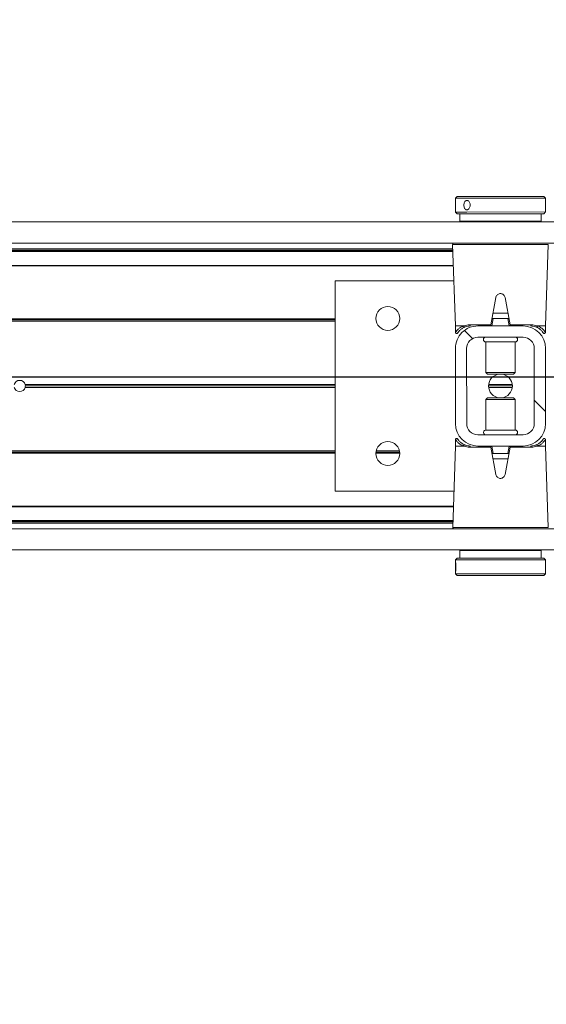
# Model space of a CAD drawing. Header units: feet. Extents: x 0 to 152508, y 0 to 59434.
# Tile 39 of 78: x 152361.468 to 152362.198, y 59280.009 to 59281.376. Entities that reach past the tile are written whole.
import ezdxf
from ezdxf import colors
from ezdxf.entities.mleader import LeaderData, LeaderLine
from ezdxf.math import Vec2, Vec3

# ---------------------------------------------------------------- set-up
doc = ezdxf.new("R2010")
doc.units = ezdxf.units.FT
doc.header["$LTSCALE"] = 0.1
doc.header["$MEASUREMENT"] = 0
doc.layers.add('Bridge plan$0$BR_P_Rail_Object', color=251, linetype='Continuous', lineweight=30)
doc.layers.add('Bridge plan$0$SC_Scratch7', color=252, linetype='Continuous', lineweight=0)
doc.layers.add('Trellis Base$0$L-ANNO-NOTE', color=30, linetype='Continuous')
doc.styles.add('Trellis Base$0$ARIAL', font='arial.ttf', dxfattribs={"width": 0.9})

# ---------------------------------------------------------------- blocks, each defined once
blk = doc.blocks.new('Bridge plan$0$HIGH ST SCREENWALL_2 PANEL PLAN_6')
at = {"layer": 'Bridge plan$0$SC_Scratch7', "lineweight": 0, "extrusion": (0, 0, -1)}
h = blk.add_hatch(dxfattribs=at)
h.set_pattern_fill('ANSI32', color=256, scale=0.01, style=0, pattern_type=2)
h.set_pattern_definition([(135.001858, (13.82850665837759, -14.04061870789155), (0.2651559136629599, 0.2651731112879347), []), (135.001858, (13.65173031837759, -14.04062443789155), (0.2651559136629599, 0.2651731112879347), [])])
h.paths.add_polyline_path([(6.403655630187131, 0.08409236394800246), (6.403659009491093, -0.020074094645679, -0.4142135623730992), (6.372410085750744, -0.05132504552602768), (6.309910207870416, -0.05132707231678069, -0.414213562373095), (6.278659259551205, -0.02007814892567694), (6.278655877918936, 0.08408830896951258, -0.414213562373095), (6.309904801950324, 0.1153392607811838), (6.372404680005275, 0.1153412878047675, -0.414213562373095)])
h.paths.add_polyline_path([(6.294284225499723, -0.02007764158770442, 0.414213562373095), (6.309909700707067, -0.03570210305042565), (6.37240957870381, -0.03570007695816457, 0.414213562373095), (6.388034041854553, -0.02007460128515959), (6.388030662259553, 0.08409185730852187, 0.4142135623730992), (6.372405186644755, 0.09971631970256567), (6.309905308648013, 0.0997142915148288, 0.414213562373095), (6.294280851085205, 0.0840888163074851)])
at = {"layer": 'Bridge plan$0$SC_Scratch7', "lineweight": 0}
for p, q in [((-6.403648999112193, 0.2885353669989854), (-6.403649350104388, 0.2776911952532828)), ((-6.403648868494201, 0.2925335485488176), (-6.403648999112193, 0.2885353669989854)), ((-6.401148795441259, 0.2950334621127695), (-6.403648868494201, 0.2925335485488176)), ((-6.403648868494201, 0.2925335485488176), (-6.27864912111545, 0.292529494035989)), ((-6.401148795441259, 0.2950334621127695), (-6.281149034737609, 0.2950295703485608)), ((-6.27864912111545, 0.292529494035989), (-6.281149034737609, 0.2950295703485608)), ((-6.278649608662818, 0.2774898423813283), (-6.278649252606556, 0.288464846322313)), ((-6.278649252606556, 0.288464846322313), (-6.27864912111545, 0.292529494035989)), ((-6.403649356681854, 0.2774941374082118), (-6.403649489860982, 0.2734194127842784)), ((-6.403649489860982, 0.2734194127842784), (-6.401149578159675, 0.2709193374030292)), ((-6.403649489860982, 0.2734194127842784), (-6.278649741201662, 0.2734153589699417)), ((-6.281149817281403, 0.270915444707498), (-6.278649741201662, 0.2734153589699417)), ((-6.278649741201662, 0.2734153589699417), (-6.278649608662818, 0.2774898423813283)), ((-6.401149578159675, 0.2709193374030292), (-6.281149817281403, 0.270915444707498)), ((-6.39739958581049, 0.2709192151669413), (-6.39739992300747, 0.260502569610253)), ((-6.284900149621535, 0.2604989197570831), (-6.39739992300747, 0.260502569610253)), ((-6.356775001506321, 0.2605012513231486), (-6.356775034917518, 0.2595071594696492)), ((-6.325525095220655, 0.2595061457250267), (-6.325525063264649, 0.2605002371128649)), ((-6.284900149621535, 0.2604989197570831), (-6.284899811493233, 0.2709155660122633)), ((-8.3359377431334, 0.2595713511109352), (-4.346362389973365, 0.2594419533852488)), ((-8.335938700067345, 0.2300714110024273), (-4.346363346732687, 0.2299420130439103)), ((-8.179689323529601, 0.2204799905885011), (-6.407156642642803, 0.2204225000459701)), ((-8.17842053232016, 0.2222122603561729), (-6.407217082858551, 0.2221548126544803)), ((-6.407096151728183, 0.2186886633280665), (-8.164064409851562, 0.2187456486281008)), ((-6.407124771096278, 0.2195088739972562), (-8.164064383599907, 0.2195658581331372)), ((-6.407437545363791, 0.2284739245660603), (-6.403490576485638, 0.1153422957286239)), ((-6.341151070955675, 0.2284717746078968), (-6.407437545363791, 0.2284739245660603)), ((-6.274864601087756, 0.2284696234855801), (-6.341151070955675, 0.2284717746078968)), ((-6.278818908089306, 0.1153382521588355), (-6.274864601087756, 0.2284696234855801)), ((-6.406397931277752, 0.1986755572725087), (-8.164065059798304, 0.1987325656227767)), ((-6.406426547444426, 0.1994957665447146), (-8.164065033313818, 0.1995527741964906)), ((-6.570318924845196, 0.1778475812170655), (-6.570328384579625, -0.1138185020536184)), ((-6.405671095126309, 0.177842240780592), (-6.570318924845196, 0.1778475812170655)), ((-6.347715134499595, 0.1547104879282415), (-6.35437919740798, 0.116923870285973)), ((-6.327930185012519, 0.1169230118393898), (-6.33459180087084, 0.1547100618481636)), ((-6.570320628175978, 0.1253476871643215), (-7.666825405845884, 0.1253832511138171)), ((-6.570320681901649, 0.1236810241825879), (-7.666673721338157, 0.1237165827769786)), ((-6.480867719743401, 0.1253447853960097), (-6.513940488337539, 0.1253458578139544)), ((-6.480994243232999, 0.1236781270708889), (-6.513814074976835, 0.1236791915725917)), ((-6.351155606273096, 0.1257572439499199), (-6.352992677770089, 0.115340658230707)), ((-6.352094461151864, 0.1257572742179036), (-6.351155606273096, 0.1257572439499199)), ((-6.330777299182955, 0.1330728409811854), (-6.351531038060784, 0.1330735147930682)), ((-6.331153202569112, 0.1257565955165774), (-6.351155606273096, 0.1257572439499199)), ((-6.329316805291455, 0.1153398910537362), (-6.331153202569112, 0.1257565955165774)), ((-6.331153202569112, 0.1257565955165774), (-6.330214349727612, 0.1257565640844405)), ((-6.570320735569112, 0.1220143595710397), (-7.666881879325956, 0.1220499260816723)), ((-6.481293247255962, 0.1220114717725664), (-6.513515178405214, 0.1220125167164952)), ((-6.403490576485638, 0.1153422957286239), (-6.403490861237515, 0.1065799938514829)), ((-6.403490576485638, 0.1153422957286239), (-6.392603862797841, 0.1153419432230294)), ((-6.383945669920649, 0.1169248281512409), (-6.35437919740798, 0.116923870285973)), ((-6.309904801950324, 0.1153392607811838), (-6.372404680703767, 0.1153412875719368)), ((-6.327930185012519, 0.1169230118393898), (-6.298363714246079, 0.1169220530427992)), ((-6.289705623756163, 0.1153386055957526), (-6.278818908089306, 0.1153382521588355)), ((-6.278819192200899, 0.1065759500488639), (-6.278818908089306, 0.1153382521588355)), ((-6.399535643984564, 0.1069223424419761), (-6.398932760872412, 0.1076428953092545)), ((-6.309905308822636, 0.09971429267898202), (-6.372405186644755, 0.09971631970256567)), ((-6.403655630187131, 0.08409236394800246), (-6.40365900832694, -0.02007409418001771)), ((-6.388030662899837, 0.08409185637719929), (-6.388034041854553, -0.02007460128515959)), ((-6.361572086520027, 0.09315430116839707), (-6.361573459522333, 0.05083811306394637)), ((-6.361556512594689, 0.09315430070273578), (-6.361572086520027, 0.09315430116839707)), ((-6.320738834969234, 0.09315297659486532), (-6.361556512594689, 0.09315430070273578)), ((-6.320740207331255, 0.05083678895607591), (-6.320738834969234, 0.09315297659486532)), ((-6.294284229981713, -0.02007764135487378), (-6.294280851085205, 0.0840888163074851)), ((-6.278659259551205, -0.02007814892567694), (-6.278655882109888, 0.08408830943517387)), ((-6.361573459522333, 0.05083811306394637), (-6.359201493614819, 0.04846599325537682)), ((-6.361557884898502, 0.05083811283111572), (-6.361573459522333, 0.05083811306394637)), ((-6.320740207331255, 0.05083678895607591), (-6.361557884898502, 0.05083811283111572)), ((-6.359187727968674, 0.04846599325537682), (-6.359201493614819, 0.04846599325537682)), ((-6.323112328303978, 0.04846482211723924), (-6.359187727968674, 0.04846599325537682)), ((-6.323112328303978, 0.04846482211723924), (-6.320740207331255, 0.05083678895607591)), ((-6.57032372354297, 0.02988995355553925), (-7.000304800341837, 0.02990389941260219)), ((-6.570323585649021, 0.0341391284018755), (-7.000304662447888, 0.03415307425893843)), ((-6.570323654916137, 0.03201454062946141), (-7.000010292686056, 0.03202847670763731)), ((-6.324615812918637, 0.03200657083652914), (-6.357699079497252, 0.03200764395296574)), ((-6.324752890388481, 0.02988198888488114), (-6.357562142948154, 0.02988305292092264)), ((-6.324752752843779, 0.0341311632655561), (-6.357562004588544, 0.0341322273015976)), ((-6.359202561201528, 0.01554939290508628), (-6.36157468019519, 0.01317742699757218)), ((-6.359202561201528, 0.01554939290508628), (-6.32311339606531, 0.01554822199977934)), ((-6.320741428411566, 0.01317610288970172), (-6.32311339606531, 0.01554822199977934)), ((-6.36157468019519, 0.01317742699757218), (-6.36157605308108, -0.02913876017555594)), ((-6.36157468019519, 0.01317742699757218), (-6.320741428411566, 0.01317610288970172)), ((-6.320742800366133, -0.0291400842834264), (-6.320741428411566, 0.01317610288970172)), ((-6.372409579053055, -0.03570007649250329), (-6.309909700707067, -0.03570210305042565)), ((-6.36157605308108, -0.02913876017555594), (-6.320742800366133, -0.0291400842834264)), ((-6.403495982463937, -0.05132403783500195), (-6.407450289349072, -0.1644554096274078)), ((-6.403495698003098, -0.04256173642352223), (-6.403495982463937, -0.05132403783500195)), ((-6.392609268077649, -0.05132439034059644), (-6.403495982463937, -0.05132403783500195)), ((-6.35438470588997, -0.05290879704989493), (-6.383951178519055, -0.05290783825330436)), ((-6.372410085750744, -0.05132504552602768), (-6.309910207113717, -0.05132707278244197)), ((-6.347723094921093, -0.09069584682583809), (-6.35438470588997, -0.05290879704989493)), ((-6.352998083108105, -0.05132567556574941), (-6.351161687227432, -0.06174238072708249)), ((-6.327935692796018, -0.05290965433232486), (-6.334599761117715, -0.09069627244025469)), ((-6.331159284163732, -0.061743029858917), (-6.329322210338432, -0.05132644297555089)), ((-6.298369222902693, -0.05291061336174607), (-6.327935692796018, -0.05290965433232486)), ((-6.278824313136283, -0.05132808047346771), (-6.289711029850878, -0.05132772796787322)), ((-6.282779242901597, -0.04290812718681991), (-6.283382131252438, -0.04362868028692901)), ((-6.278824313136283, -0.05132808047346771), (-6.278824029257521, -0.04256577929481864)), ((-6.274877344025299, -0.1644597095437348), (-6.278824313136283, -0.05132808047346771)), ((-6.57032657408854, -0.05798527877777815), (-7.666887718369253, -0.05794971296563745)), ((-6.570326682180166, -0.06131860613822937), (-7.666831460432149, -0.06128304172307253)), ((-6.570326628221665, -0.05965194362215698), (-7.666679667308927, -0.05961638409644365)), ((-6.351161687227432, -0.06174238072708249), (-6.352100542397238, -0.06174235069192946)), ((-6.351161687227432, -0.06174238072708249), (-6.331159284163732, -0.061743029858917)), ((-6.330220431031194, -0.06174306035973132), (-6.331159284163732, -0.061743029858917)), ((-6.351537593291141, -0.06905862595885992), (-6.33078385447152, -0.06905929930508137)), ((-6.570328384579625, -0.1138185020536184), (-6.405680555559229, -0.1138238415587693)), ((-6.406432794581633, -0.1353451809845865), (-8.16407589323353, -0.135288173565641)), ((-6.406408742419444, -0.1346571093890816), (-8.164075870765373, -0.1346001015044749)), ((-8.179701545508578, -0.1563465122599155), (-6.407168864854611, -0.1564040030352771)), ((-8.178432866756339, -0.1580788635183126), (-6.407229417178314, -0.1581363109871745)), ((-6.407136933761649, -0.1554903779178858), (-8.164076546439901, -0.1554333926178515)), ((-6.407112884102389, -0.1548023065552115), (-8.164076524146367, -0.154745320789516)), ((-8.335951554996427, -0.1662611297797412), (-4.346376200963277, -0.1663905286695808)), ((-6.407450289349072, -0.1644554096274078), (-6.274877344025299, -0.1644597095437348)), ((-6.276516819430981, -0.1661573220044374), (-6.405810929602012, -0.1661531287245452)), ((-6.356788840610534, -0.1661547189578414), (-6.356788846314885, -0.1663253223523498)), ((-6.325538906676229, -0.1663263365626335), (-6.325538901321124, -0.1661557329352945)), ((-8.335952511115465, -0.1957610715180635), (-4.346377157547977, -0.1958904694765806)), ((-6.397414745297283, -0.1964847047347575), (-6.397415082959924, -0.2069013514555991)), ((-6.397414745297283, -0.1964847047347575), (-6.284914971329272, -0.1964883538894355)), ((-6.356789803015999, -0.1958252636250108), (-6.356789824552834, -0.1964860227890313)), ((-6.325539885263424, -0.1964870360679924), (-6.325539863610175, -0.195826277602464)), ((-6.284915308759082, -0.2069049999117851), (-6.284914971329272, -0.1964883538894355)), ((-6.403665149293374, -0.2094011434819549), (-6.403665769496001, -0.2285152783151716)), ((-6.401165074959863, -0.2069012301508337), (-6.403665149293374, -0.2094011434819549)), ((-6.387773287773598, -0.209401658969), (-6.403665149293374, -0.2094011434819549)), ((-6.385908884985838, -0.2069017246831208), (-6.401165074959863, -0.2069012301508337)), ((-6.278665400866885, -0.2094051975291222), (-6.387773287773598, -0.209401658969)), ((-6.281165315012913, -0.2069051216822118), (-6.385908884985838, -0.2069017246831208)), ((-6.278665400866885, -0.2094051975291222), (-6.281165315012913, -0.2069051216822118)), ((-6.278666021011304, -0.2285193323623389), (-6.278665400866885, -0.2094051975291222)), ((-6.403665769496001, -0.2285152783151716), (-6.401165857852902, -0.2310153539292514)), ((-6.387773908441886, -0.2285157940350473), (-6.403665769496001, -0.2285152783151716)), ((-6.385909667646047, -0.2310158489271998), (-6.401165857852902, -0.2310153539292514)), ((-6.278666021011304, -0.2285193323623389), (-6.387773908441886, -0.2285157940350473)), ((-6.281166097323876, -0.2310192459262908), (-6.385909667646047, -0.2310158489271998)), ((-6.281166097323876, -0.2310192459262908), (-6.278666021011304, -0.2285193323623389))]:
    blk.add_line(p, q, dxfattribs=at)
at = {"layer": 'Bridge plan$0$SC_Scratch7', "lineweight": 0, "extrusion": (0, 0, -1)}
for centre, radius in [((6.497404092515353, 0.1257619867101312), 0.01654163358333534), ((6.497410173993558, -0.06173763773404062), 0.01654163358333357)]:
    blk.add_circle(centre, radius, dxfattribs=at)
at = {"layer": 'Bridge plan$0$SC_Scratch7', "lineweight": 0}
for centre, radius, start, end in [((-6.405798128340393, 0.228531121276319), 0.001640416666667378, 115.734717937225, 181.9981416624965), ((-6.372405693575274, 0.08409135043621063), 0.03124993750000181, 89.9981416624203, 179.9981416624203), ((-6.38251940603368, 0.1167468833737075), 0.001437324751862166, 172.888278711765, 257.8741882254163), ((-6.309905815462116, 0.0840893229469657), 0.03124993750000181, 359.9981416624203, 89.9981416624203), ((-6.299789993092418, 0.1167441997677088), 0.001437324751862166, 282.1220950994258, 7.108004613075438), ((-6.372405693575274, 0.08409135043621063), 0.01562496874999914, 89.9981416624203, 179.9981416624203), ((-6.361571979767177, 0.09643513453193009), 0.003280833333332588, 89.99814166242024, 269.9981416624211), ((-6.320738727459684, 0.09643380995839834), 0.003280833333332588, 269.9981416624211, 89.99814166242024), ((-6.309905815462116, 0.0840893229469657), 0.0156249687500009, 359.9981416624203, 89.9981416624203), ((-6.341157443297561, 0.03200710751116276), 0.01654163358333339, 95.75174432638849, 264.2445389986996), ((-6.341157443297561, 0.03200710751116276), 0.01654163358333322, 275.7517443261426, 84.24453899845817), ((-7.007822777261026, 0.03202873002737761), 0.0078124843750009, 195.7783413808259, 344.217941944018), ((-7.007822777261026, 0.03202873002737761), 0.0078124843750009, 15.7783413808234, 164.2179419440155), ((-7.007822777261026, 0.03202873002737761), 0.007812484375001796, 344.217941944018, 359.9981416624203), ((-7.007822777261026, 0.03202873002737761), 0.007812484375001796, 359.9981416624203, 15.7783413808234), ((-6.372409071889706, -0.02007510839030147), 0.03124993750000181, 179.9981416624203, 269.9981416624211), ((-6.372409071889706, -0.02007510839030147), 0.01562496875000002, 179.9981416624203, 269.9981416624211), ((-6.309909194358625, -0.02007713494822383), 0.03124993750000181, 269.9981416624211, 359.9981416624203), ((-6.309909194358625, -0.02007713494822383), 0.0156249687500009, 269.9981416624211, 359.9981416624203), ((-6.361576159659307, -0.03241959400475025), 0.00328083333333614, 89.99814166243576, 269.9981416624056), ((-6.320742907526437, -0.03242091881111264), 0.00328083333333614, 269.9981416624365, 89.99814166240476), ((-6.382524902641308, -0.0527299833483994), 0.00143732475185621, 102.1220950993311, 187.1080046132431), ((-6.299795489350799, -0.05273266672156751), 0.001437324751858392, 352.8882787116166, 77.8741882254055), ((-6.405810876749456, -0.1645127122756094), 0.00164041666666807, 177.9981416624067, 269.9981416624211)]:
    blk.add_arc(centre, radius, start, end, dxfattribs=at)
for points, knots in [([(-6.403568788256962, 0.2829764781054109), (-6.403572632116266, 0.2837063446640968), (-6.403580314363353, 0.2851659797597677), (-6.403627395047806, 0.2871101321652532), (-6.403658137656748, 0.2885934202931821), (-6.403633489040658, 0.2894459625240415), (-6.403527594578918, 0.2895684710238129), (-6.403349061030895, 0.2889520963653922), (-6.403138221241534, 0.2876678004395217), (-6.402954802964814, 0.2858533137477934), (-6.402857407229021, 0.2837120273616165), (-6.402878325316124, 0.2814922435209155), (-6.403009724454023, 0.2794431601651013), (-6.403209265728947, 0.2777872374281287), (-6.403416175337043, 0.2767111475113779), (-6.403573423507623, 0.2763418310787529), (-6.403650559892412, 0.2767182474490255), (-6.403652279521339, 0.2777939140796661), (-6.403611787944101, 0.2794518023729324), (-6.403574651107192, 0.2812811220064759), (-6.403570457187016, 0.2824946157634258), (-6.403568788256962, 0.2829764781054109)], [0, 0, 0, 0, 0.05349003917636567, 0.1069730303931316, 0.1606387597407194, 0.2144249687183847, 0.2680134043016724, 0.3213959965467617, 0.3748823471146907, 0.428621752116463, 0.4823711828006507, 0.5358682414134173, 0.5892453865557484, 0.642821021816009, 0.6966044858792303, 0.7502816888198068, 0.8037058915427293, 0.857123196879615, 0.9107890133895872, 0.9645754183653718, 1, 1, 1, 1]), ([(-6.278656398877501, 0.2774898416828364), (-6.278654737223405, 0.2776106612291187), (-6.278648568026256, 0.2780594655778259), (-6.278689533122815, 0.2794668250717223), (-6.278726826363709, 0.2814907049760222), (-6.278733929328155, 0.2837263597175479), (-6.27870360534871, 0.2858388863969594), (-6.278657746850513, 0.2875301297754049), (-6.27865550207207, 0.2881909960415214), (-6.278654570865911, 0.2884648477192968)], [0, 0, 0, 0, 0.06072773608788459, 0.2255858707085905, 0.390818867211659, 0.5554446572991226, 0.7194280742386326, 0.8837361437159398, 1, 1, 1, 1]), ([(-6.33459180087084, 0.1547100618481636), (-6.3347948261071, 0.1554359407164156), (-6.335200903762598, 0.1568878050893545), (-6.336679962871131, 0.1586527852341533), (-6.338612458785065, 0.1598525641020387), (-6.340843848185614, 0.1603359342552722), (-6.343094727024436, 0.1600580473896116), (-6.345126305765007, 0.1590586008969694), (-6.346714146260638, 0.1574442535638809), (-6.34747414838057, 0.1558697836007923), (-6.34767084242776, 0.1549235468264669), (-6.347715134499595, 0.1547104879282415)], [0, 0, 0, 0, 0.1209405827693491, 0.2418986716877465, 0.3631789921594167, 0.4839141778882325, 0.6036428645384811, 0.7231756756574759, 0.8435617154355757, 0.9647756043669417, 1, 1, 1, 1]), ([(-6.352094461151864, 0.1257572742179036), (-6.352198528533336, 0.1257620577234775), (-6.352407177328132, 0.1257716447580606), (-6.352609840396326, 0.1258829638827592), (-6.352705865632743, 0.1260797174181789), (-6.352714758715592, 0.1263307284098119), (-6.352683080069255, 0.1265312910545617), (-6.352668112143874, 0.1266260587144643)], [0, 0, 0, 0, 0.2090964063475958, 0.4192230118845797, 0.614313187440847, 0.8177607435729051, 1, 1, 1, 1]), ([(-6.329640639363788, 0.1266253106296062), (-6.329620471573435, 0.1264917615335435), (-6.329579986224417, 0.1262236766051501), (-6.329641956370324, 0.1259404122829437), (-6.329838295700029, 0.1257934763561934), (-6.330051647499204, 0.1257588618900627), (-6.330182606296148, 0.1257570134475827), (-6.330214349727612, 0.1257565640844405)], [0, 0, 0, 0, 0.2596090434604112, 0.5211299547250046, 0.7440978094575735, 0.9379679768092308, 1, 1, 1, 1]), ([(-6.403413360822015, 0.1065783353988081), (-6.403438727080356, 0.10654167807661), (-6.403782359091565, 0.1060450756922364), (-6.402468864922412, 0.1081005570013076), (-6.399618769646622, 0.1112171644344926), (-6.39602245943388, 0.1138677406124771), (-6.393333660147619, 0.1150272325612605), (-6.392603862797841, 0.1153419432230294)], [0, 0, 0, 0, 0.02419217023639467, 0.3277420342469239, 0.606783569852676, 0.8932725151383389, 1, 1, 1, 1]), ([(-6.39056883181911, 0.1138477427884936), (-6.391250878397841, 0.1135474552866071), (-6.393679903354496, 0.1124780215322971), (-6.396951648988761, 0.1100133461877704), (-6.39954080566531, 0.1071082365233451), (-6.400725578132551, 0.105200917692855), (-6.400405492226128, 0.1056764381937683), (-6.400376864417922, 0.1057189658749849)], [0, 0, 0, 0, 0.1078427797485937, 0.3840685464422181, 0.6668848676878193, 0.9702082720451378, 1, 1, 1, 1]), ([(-6.392603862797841, 0.1153419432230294), (-6.392595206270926, 0.1153417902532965), (-6.392580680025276, 0.1153415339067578), (-6.392562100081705, 0.115339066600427), (-6.392549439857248, 0.1153358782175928), (-6.392539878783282, 0.1153318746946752), (-6.392533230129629, 0.1153274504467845), (-6.392529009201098, 0.1153220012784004), (-6.392527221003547, 0.1153181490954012), (-6.392526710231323, 0.1153155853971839), (-6.392526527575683, 0.1153146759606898)], [0, 0, 0, 0, 0.3215596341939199, 0.5397412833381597, 0.6888517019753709, 0.79191255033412, 0.9005355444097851, 0.9440219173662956, 0.9801240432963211, 1, 1, 1, 1]), ([(-6.392526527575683, 0.1153146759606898), (-6.39250311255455, 0.115323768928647), (-6.392192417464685, 0.1154444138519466), (-6.389706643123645, 0.1163686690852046), (-6.386644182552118, 0.1166643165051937), (-6.383945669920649, 0.1169248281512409)], [0, 0, 0, 0, 0.009594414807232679, 0.1272952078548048, 1, 1, 1, 1]), ([(-6.392526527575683, 0.1153146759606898), (-6.392483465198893, 0.1151354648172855), (-6.392397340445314, 0.1147770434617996), (-6.392090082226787, 0.1143079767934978), (-6.391690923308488, 0.1139583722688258), (-6.391231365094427, 0.1137676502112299), (-6.390892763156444, 0.1137615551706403), (-6.390677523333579, 0.1138085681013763), (-6.39061053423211, 0.11383271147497), (-6.39056883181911, 0.1138477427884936)], [0, 0, 0, 0, 0.1824633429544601, 0.3649266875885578, 0.5473901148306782, 0.7298544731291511, 0.9123202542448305, 0.9454189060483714, 1, 1, 1, 1]), ([(-6.382821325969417, 0.1153416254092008), (-6.385267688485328, 0.1150999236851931), (-6.38807475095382, 0.1148225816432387), (-6.390284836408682, 0.1139587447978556), (-6.39056883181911, 0.1138477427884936)], [0, 0, 0, 0, 0.8715029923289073, 1, 1, 1, 1]), ([(-6.35437919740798, 0.116923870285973), (-6.354412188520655, 0.1167367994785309), (-6.354478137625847, 0.1163628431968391), (-6.354563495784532, 0.1158788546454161), (-6.354626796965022, 0.1155199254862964), (-6.354655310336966, 0.1153582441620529), (-6.354657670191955, 0.1153448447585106), (-6.354658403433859, 0.1153407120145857)], [0, 0, 0, 0, 0.2211044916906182, 0.4419883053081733, 0.6682230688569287, 0.8976805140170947, 1, 1, 1, 1]), ([(-6.327651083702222, 0.1153398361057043), (-6.327654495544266, 0.1153591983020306), (-6.327661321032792, 0.1153979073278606), (-6.327713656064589, 0.115694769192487), (-6.32779069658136, 0.1161317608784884), (-6.327868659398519, 0.1165740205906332), (-6.327916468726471, 0.116845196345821), (-6.327930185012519, 0.1169230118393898)], [0, 0, 0, 0, 0.2253311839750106, 0.4504917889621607, 0.6794496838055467, 0.9080175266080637, 1, 1, 1, 1]), ([(-6.291740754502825, 0.1138445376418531), (-6.292024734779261, 0.1139555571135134), (-6.294234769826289, 0.1148195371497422), (-6.297041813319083, 0.1150970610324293), (-6.299488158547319, 0.1153389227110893)], [0, 0, 0, 0, 0.1284970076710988, 1, 1, 1, 1]), ([(-6.298363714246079, 0.1169220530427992), (-6.295665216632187, 0.116661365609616), (-6.292602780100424, 0.1163655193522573), (-6.290117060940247, 0.1154411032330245), (-6.28980637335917, 0.1153204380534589), (-6.289782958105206, 0.1153113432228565)], [0, 0, 0, 0, 0.8727047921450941, 0.9904055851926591, 1, 1, 1, 1]), ([(-6.289782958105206, 0.1153113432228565), (-6.289826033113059, 0.11513213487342), (-6.289912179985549, 0.1147737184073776), (-6.290219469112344, 0.1143046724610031), (-6.290618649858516, 0.1139550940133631), (-6.291078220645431, 0.1137644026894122), (-6.291416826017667, 0.1137583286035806), (-6.291632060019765, 0.1138053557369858), (-6.291699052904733, 0.1138295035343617), (-6.291740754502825, 0.1138445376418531)], [0, 0, 0, 0, 0.1824633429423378, 0.3649266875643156, 0.5473901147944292, 0.7298544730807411, 0.9123202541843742, 0.9454189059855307, 1, 1, 1, 1]), ([(-6.282897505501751, 0.1070951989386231), (-6.282426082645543, 0.1064074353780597), (-6.28145741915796, 0.1049942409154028), (-6.282298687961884, 0.1063706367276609), (-6.284313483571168, 0.1088959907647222), (-6.28721349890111, 0.1116084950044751), (-6.290190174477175, 0.1130786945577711), (-6.291740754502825, 0.1138445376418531)], [0, 0, 0, 0, 0.216466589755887, 0.4447885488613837, 0.6224134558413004, 0.8033112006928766, 1, 1, 1, 1]), ([(-6.289782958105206, 0.1153113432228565), (-6.289782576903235, 0.1153129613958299), (-6.289781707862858, 0.1153166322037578), (-6.289778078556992, 0.1153221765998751), (-6.289766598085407, 0.1153315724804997), (-6.289741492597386, 0.1153374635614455), (-6.289719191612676, 0.1153381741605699), (-6.289705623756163, 0.1153386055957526)], [0, 0, 0, 0, 0.03580645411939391, 0.08120784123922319, 0.1683558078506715, 0.4940119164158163, 1, 1, 1, 1]), ([(-6.289705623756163, 0.1153386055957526), (-6.288013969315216, 0.1145189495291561), (-6.284789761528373, 0.1129567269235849), (-6.281602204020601, 0.1100966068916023), (-6.279292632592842, 0.1072535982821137), (-6.279034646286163, 0.1068109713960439), (-6.27889670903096, 0.106574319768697)], [0, 0, 0, 0, 0.2571529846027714, 0.490121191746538, 0.7273915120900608, 1, 1, 1, 1]), ([(-6.403475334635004, 0.1065780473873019), (-6.403480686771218, 0.1064649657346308), (-6.403494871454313, 0.106165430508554), (-6.403328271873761, 0.1056881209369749), (-6.402974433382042, 0.1052231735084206), (-6.402476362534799, 0.1049141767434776), (-6.401949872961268, 0.1048040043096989), (-6.401491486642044, 0.1048486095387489), (-6.4011344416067, 0.104977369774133), (-6.400868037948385, 0.1051430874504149), (-6.400686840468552, 0.1053038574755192), (-6.400578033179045, 0.1054292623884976), (-6.400528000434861, 0.1054954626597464), (-6.400502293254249, 0.1055315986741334), (-6.400480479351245, 0.1055637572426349), (-6.400455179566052, 0.1056029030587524), (-6.400426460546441, 0.1056501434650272), (-6.40027981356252, 0.105873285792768), (-6.399973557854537, 0.1064075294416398), (-6.399451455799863, 0.1070398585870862), (-6.399365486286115, 0.1071439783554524)], [0, 0, 0, 0, 0.02130453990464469, 0.05643219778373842, 0.0926456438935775, 0.1300030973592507, 0.164520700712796, 0.1924100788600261, 0.2159615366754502, 0.2356471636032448, 0.2513168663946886, 0.2619547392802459, 0.2675243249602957, 0.2724181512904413, 0.2795765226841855, 0.2941373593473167, 0.340066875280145, 0.5236046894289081, 0.9215570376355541, 1, 1, 1, 1]), ([(-6.282906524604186, 0.1070875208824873), (-6.282686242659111, 0.1067990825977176), (-6.282098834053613, 0.1060299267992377), (-6.281926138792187, 0.1057082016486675), (-6.281852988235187, 0.1055976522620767), (-6.281838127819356, 0.1055709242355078), (-6.281782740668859, 0.1054922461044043), (-6.281718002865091, 0.1054072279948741), (-6.281575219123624, 0.1052494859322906), (-6.281315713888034, 0.1050456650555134), (-6.280883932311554, 0.10484614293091), (-6.280314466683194, 0.1047903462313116), (-6.279721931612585, 0.1049575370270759), (-6.279258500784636, 0.1053002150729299), (-6.278966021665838, 0.1057290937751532), (-6.278839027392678, 0.1061435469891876), (-6.278806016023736, 0.1064261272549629), (-6.278825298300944, 0.1065632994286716), (-6.278828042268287, 0.1065828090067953)], [0, 0, 0, 0, 0.239494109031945, 0.6386401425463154, 0.690387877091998, 0.7194794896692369, 0.7258785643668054, 0.7320686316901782, 0.746010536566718, 0.7666494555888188, 0.7961242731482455, 0.8367373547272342, 0.8745890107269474, 0.912743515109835, 0.945910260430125, 0.9731441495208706, 0.9961802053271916, 1, 1, 1, 1]), ([(-6.399408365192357, -0.04307330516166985), (-6.399628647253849, -0.04278486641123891), (-6.400216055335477, -0.04201571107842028), (-6.400388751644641, -0.04169398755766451), (-6.400461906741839, -0.04158343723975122), (-6.40047676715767, -0.0415567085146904), (-6.400532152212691, -0.04147803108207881), (-6.400596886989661, -0.04139301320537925), (-6.400739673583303, -0.04123527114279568), (-6.400999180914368, -0.04103144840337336), (-6.401430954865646, -0.04083192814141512), (-6.402000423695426, -0.0407761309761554), (-6.402592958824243, -0.04094332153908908), (-6.403056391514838, -0.04128599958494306), (-6.40334887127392, -0.041714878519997), (-6.403475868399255, -0.04212933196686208), (-6.403508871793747, -0.04241191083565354), (-6.403489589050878, -0.04254908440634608), (-6.403486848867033, -0.0425685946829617)], [0, 0, 0, 0, 0.239494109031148, 0.6386401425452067, 0.6903878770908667, 0.7194794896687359, 0.7258785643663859, 0.7320686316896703, 0.746010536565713, 0.7666494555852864, 0.7961242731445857, 0.8367373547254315, 0.8745890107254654, 0.9127435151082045, 0.9459102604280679, 0.9731441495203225, 0.9961802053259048, 1, 1, 1, 1]), ([(-6.278839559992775, -0.04256383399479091), (-6.278834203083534, -0.04245075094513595), (-6.278820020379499, -0.04215121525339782), (-6.278986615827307, -0.04167390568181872), (-6.279340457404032, -0.04120895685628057), (-6.279838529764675, -0.04089996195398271), (-6.280365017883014, -0.04078978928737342), (-6.280823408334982, -0.0408343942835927), (-6.281180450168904, -0.0409631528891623), (-6.281446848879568, -0.0411288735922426), (-6.281628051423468, -0.04128964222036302), (-6.281736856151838, -0.04141504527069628), (-6.281786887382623, -0.04148124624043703), (-6.281812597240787, -0.04151738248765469), (-6.281834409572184, -0.04154954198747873), (-6.281859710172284, -0.0415886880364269), (-6.281888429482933, -0.04163592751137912), (-6.282035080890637, -0.04185906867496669), (-6.282341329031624, -0.04239331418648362), (-6.282863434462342, -0.04302564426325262), (-6.282949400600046, -0.0431297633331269)], [0, 0, 0, 0, 0.02130453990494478, 0.05643219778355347, 0.09264564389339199, 0.1300030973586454, 0.1645207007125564, 0.1924100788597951, 0.215961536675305, 0.2356471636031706, 0.2513168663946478, 0.2619547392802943, 0.2675243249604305, 0.2724181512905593, 0.279576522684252, 0.2941373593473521, 0.3400668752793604, 0.5236046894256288, 0.9215570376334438, 1, 1, 1, 1]), ([(-6.392609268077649, -0.05132439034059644), (-6.394300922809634, -0.05050473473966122), (-6.397525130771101, -0.04894251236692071), (-6.400712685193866, -0.04608239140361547), (-6.40302225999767, -0.04323938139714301), (-6.403280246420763, -0.04279675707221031), (-6.40341817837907, -0.0425601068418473)], [0, 0, 0, 0, 0.2571529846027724, 0.4901211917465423, 0.7273915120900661, 1, 1, 1, 1]), ([(-6.399417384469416, -0.04308098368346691), (-6.399888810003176, -0.04239322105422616), (-6.400857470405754, -0.0409800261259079), (-6.400016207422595, -0.04235642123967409), (-6.398001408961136, -0.04488177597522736), (-6.395101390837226, -0.04759427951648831), (-6.392124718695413, -0.04906447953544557), (-6.390574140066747, -0.04983032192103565)], [0, 0, 0, 0, 0.2164665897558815, 0.4447885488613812, 0.6224134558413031, 0.8033112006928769, 1, 1, 1, 1]), ([(-6.39253193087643, -0.05129712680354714), (-6.39253231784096, -0.05129874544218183), (-6.392533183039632, -0.0513024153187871), (-6.392536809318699, -0.05130795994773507), (-6.392548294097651, -0.0513173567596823), (-6.392573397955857, -0.0513232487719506), (-6.392595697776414, -0.05132395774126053), (-6.392609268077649, -0.05132439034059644)], [0, 0, 0, 0, 0.03580645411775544, 0.08120784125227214, 0.1683558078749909, 0.4940119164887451, 1, 1, 1, 1]), ([(-6.39253193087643, -0.05129712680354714), (-6.392488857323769, -0.05111791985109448), (-6.39240270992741, -0.0507595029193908), (-6.392095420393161, -0.05029045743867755), (-6.391696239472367, -0.04994087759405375), (-6.391236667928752, -0.04975018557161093), (-6.390898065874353, -0.0497441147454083), (-6.39068283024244, -0.04979114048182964), (-6.390615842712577, -0.04981528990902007), (-6.390574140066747, -0.04983032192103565)], [0, 0, 0, 0, 0.1824633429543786, 0.3649266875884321, 0.5473901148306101, 0.729854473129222, 0.9123202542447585, 0.9454189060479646, 1, 1, 1, 1]), ([(-6.383951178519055, -0.05290783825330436), (-6.386649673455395, -0.05264715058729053), (-6.389712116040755, -0.05235130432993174), (-6.392197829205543, -0.05142688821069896), (-6.392508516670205, -0.05130622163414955), (-6.39253193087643, -0.05129712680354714)], [0, 0, 0, 0, 0.8727047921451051, 0.9904055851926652, 1, 1, 1, 1]), ([(-6.390574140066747, -0.04983032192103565), (-6.390290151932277, -0.04994134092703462), (-6.38808012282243, -0.05080532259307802), (-6.385273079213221, -0.05108284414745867), (-6.382826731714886, -0.05132470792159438)], [0, 0, 0, 0, 0.1284970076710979, 1, 1, 1, 1]), ([(-6.354663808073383, -0.05132562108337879), (-6.354660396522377, -0.0513449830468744), (-6.354653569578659, -0.05138369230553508), (-6.354601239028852, -0.0516805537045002), (-6.354524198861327, -0.05211754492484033), (-6.354446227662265, -0.05255980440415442), (-6.354398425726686, -0.05283098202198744), (-6.35438470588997, -0.05290879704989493)], [0, 0, 0, 0, 0.2253311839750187, 0.4504917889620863, 0.6794496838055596, 0.9080175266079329, 1, 1, 1, 1]), ([(-6.327935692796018, -0.05290965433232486), (-6.327902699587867, -0.05272258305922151), (-6.327836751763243, -0.052348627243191), (-6.327751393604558, -0.05186464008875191), (-6.327688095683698, -0.05150570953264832), (-6.327659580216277, -0.05134402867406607), (-6.327657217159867, -0.05133062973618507), (-6.327656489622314, -0.05132649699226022)], [0, 0, 0, 0, 0.221104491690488, 0.441988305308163, 0.6682230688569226, 0.8976805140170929, 1, 1, 1, 1]), ([(-6.29949356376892, -0.05132741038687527), (-6.297047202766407, -0.0510857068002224), (-6.294240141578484, -0.05080836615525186), (-6.292030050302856, -0.04994452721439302), (-6.291746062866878, -0.04983352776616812)], [0, 0, 0, 0, 0.8715029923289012, 1, 1, 1, 1]), ([(-6.289788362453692, -0.05130045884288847), (-6.289811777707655, -0.05130955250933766), (-6.290122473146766, -0.05143019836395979), (-6.292608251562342, -0.0523544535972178), (-6.295670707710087, -0.05265010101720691), (-6.298369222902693, -0.05291061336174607)], [0, 0, 0, 0, 0.009594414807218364, 0.1272952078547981, 1, 1, 1, 1]), ([(-6.291746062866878, -0.04983352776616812), (-6.291064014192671, -0.04953324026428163), (-6.288634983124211, -0.04846380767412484), (-6.285363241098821, -0.04599913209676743), (-6.282774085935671, -0.04309402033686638), (-6.281589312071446, -0.04118670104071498), (-6.281909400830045, -0.0416622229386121), (-6.281938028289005, -0.04170475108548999)], [0, 0, 0, 0, 0.107842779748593, 0.3840685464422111, 0.666884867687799, 0.9702082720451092, 1, 1, 1, 1]), ([(-6.289788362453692, -0.05130045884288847), (-6.289831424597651, -0.05112124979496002), (-6.28991754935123, -0.0507628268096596), (-6.290224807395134, -0.05029376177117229), (-6.290623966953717, -0.0499441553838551), (-6.291083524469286, -0.04975343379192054), (-6.29142212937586, -0.04974734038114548), (-6.291637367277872, -0.04979435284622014), (-6.291704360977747, -0.0498184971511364), (-6.291746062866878, -0.04983352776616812)], [0, 0, 0, 0, 0.1824633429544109, 0.3649266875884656, 0.5473901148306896, 0.7298544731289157, 0.9123202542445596, 0.9454189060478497, 1, 1, 1, 1]), ([(-6.289711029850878, -0.05132772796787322), (-6.289719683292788, -0.05132757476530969), (-6.289734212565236, -0.05132731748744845), (-6.289752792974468, -0.05132485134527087), (-6.289765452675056, -0.05132166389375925), (-6.289775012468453, -0.05131765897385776), (-6.289781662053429, -0.05131323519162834), (-6.289785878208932, -0.05130778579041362), (-6.289787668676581, -0.05130393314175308), (-6.289788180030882, -0.05130137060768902), (-6.289788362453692, -0.05130045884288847)], [0, 0, 0, 0, 0.3215596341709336, 0.5397412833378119, 0.6888517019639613, 0.7919125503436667, 0.9005355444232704, 0.9440219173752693, 0.9801240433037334, 1, 1, 1, 1]), ([(-6.278901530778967, -0.04256411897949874), (-6.278876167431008, -0.04252746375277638), (-6.278532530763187, -0.04203085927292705), (-6.279846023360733, -0.04408634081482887), (-6.282696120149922, -0.04720294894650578), (-6.286292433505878, -0.04985352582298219), (-6.288981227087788, -0.0510130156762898), (-6.289711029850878, -0.05132772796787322)], [0, 0, 0, 0, 0.02419217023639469, 0.3277420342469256, 0.6067835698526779, 0.8932725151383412, 1, 1, 1, 1]), ([(-6.352674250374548, -0.0626110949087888), (-6.352694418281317, -0.06247754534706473), (-6.352734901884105, -0.06220945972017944), (-6.352672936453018, -0.06192619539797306), (-6.352476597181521, -0.06177926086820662), (-6.352263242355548, -0.06174464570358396), (-6.352132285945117, -0.06174279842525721), (-6.352100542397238, -0.06174235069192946)], [0, 0, 0, 0, 0.2596090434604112, 0.5211299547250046, 0.7440978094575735, 0.9379679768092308, 1, 1, 1, 1]), ([(-6.330220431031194, -0.06174306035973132), (-6.330116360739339, -0.06174784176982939), (-6.32990771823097, -0.06175742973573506), (-6.329705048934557, -0.06186874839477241), (-6.329609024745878, -0.06206550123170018), (-6.329600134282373, -0.06231651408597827), (-6.329631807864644, -0.06251707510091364), (-6.329646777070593, -0.06261184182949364)], [0, 0, 0, 0, 0.2090964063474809, 0.41922301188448, 0.614313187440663, 0.8177607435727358, 1, 1, 1, 1]), ([(-6.334599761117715, -0.09069627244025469), (-6.334802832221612, -0.0914221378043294), (-6.335209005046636, -0.09287397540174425), (-6.336688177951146, -0.09463886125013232), (-6.338620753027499, -0.09583851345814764), (-6.340852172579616, -0.09632173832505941), (-6.34310303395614, -0.0960437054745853), (-6.345134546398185, -0.09504412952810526), (-6.346722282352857, -0.09342967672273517), (-6.347482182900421, -0.0918551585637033), (-6.347678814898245, -0.09090890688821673), (-6.347723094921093, -0.09069584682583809)], [0, 0, 0, 0, 0.1209405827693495, 0.2418986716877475, 0.3631789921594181, 0.4839141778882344, 0.6036428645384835, 0.7231756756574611, 0.843561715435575, 0.9647756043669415, 1, 1, 1, 1]), ([(-6.387773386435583, -0.2124483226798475), (-6.387281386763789, -0.2125199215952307), (-6.386297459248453, -0.2126631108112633), (-6.384922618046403, -0.2137786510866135), (-6.3838454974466, -0.2154245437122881), (-6.38321315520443, -0.217485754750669), (-6.383121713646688, -0.2197070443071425), (-6.38358065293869, -0.2218397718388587), (-6.384521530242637, -0.2236500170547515), (-6.38581573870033, -0.2249379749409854), (-6.387290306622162, -0.2255528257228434), (-6.388758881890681, -0.2254245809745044), (-6.390060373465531, -0.2245733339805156), (-6.391073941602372, -0.2230929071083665), (-6.391714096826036, -0.2211434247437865), (-6.391930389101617, -0.2189470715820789), (-6.39170971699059, -0.2167584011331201), (-6.391069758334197, -0.2148153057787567), (-6.39005420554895, -0.2133439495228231), (-6.388894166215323, -0.2125602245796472), (-6.388091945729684, -0.212480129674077), (-6.387773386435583, -0.2124483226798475)], [0, 0, 0, 0, 0.05349092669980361, 0.1069749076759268, 0.1606395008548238, 0.2144261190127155, 0.2680150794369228, 0.3213949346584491, 0.3748804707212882, 0.4286210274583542, 0.4823693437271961, 0.5358670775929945, 0.5892470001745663, 0.6428222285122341, 0.696605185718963, 0.7502835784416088, 0.8037058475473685, 0.8571211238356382, 0.9107880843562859, 0.964574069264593, 1, 1, 1, 1])]:
    blk.add_open_spline(points, degree=3, knots=knots, dxfattribs=at)
blk = doc.blocks.new('Bridge plan')
at = {"layer": 'Bridge plan$0$BR_P_Rail_Object', "lineweight": -3}
blk.add_line((1828195.652751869, 711482.1428165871), (1828078.811847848, 711482.1428165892), dxfattribs=at)
at = {"layer": 'Bridge plan$0$SC_Scratch7', "lineweight": -3, "extrusion": (0, 0, -1), "rotation": 180.0002309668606}
blk.add_blockref('Bridge plan$0$HIGH ST SCREENWALL_2 PANEL PLAN_6', (-1828107.53864141, 711482.1623847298), dxfattribs=at)
blk = doc.blocks.new('Trellis Base')
blk.add_blockref('Bridge plan', (-1675739.0632623, -652201.2630976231))
at = {"layer": 'Trellis Base$0$L-ANNO-NOTE'}
ml = blk.add_multileader_mtext('Standard', dxfattribs=at)
ml.set_content('W. LIVINGSTON AVENUE', color=11, style='Trellis Base$0$ARIAL')
ml.set_leader_properties()
ml.build(insert=Vec2(0, 0))
ml.multileader.update_dxf_attribs({"has_dogleg": 0, "dogleg_length": 0.36, "arrow_head_size": 1.25, "scale": 10})
ctx = ml.context
ctx.base_point, ctx.scale, ctx.char_height, ctx.arrow_head_size, ctx.landing_gap_size, ctx.plane_origin, ctx.plane_x_axis, ctx.plane_y_axis = Vec3(152493.4333448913, 59387.86988106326), 10, 1.25, 1.25, 0.5, Vec3(152496.4817137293, 59382.31385021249), Vec3(0.2347390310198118, 0.9720584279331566), Vec3(-0.9720584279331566, 0.2347390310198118)
notes = []
notes.append((ctx, [(0, (0, 0, 0), (0, 0), (1, 0), 1, [])]))
ctx.mtext.insert, ctx.mtext.text_direction, ctx.mtext.rotation, ctx.mtext.flow_direction = Vec3(152492.9328174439, 59388.50512407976), Vec3(0.2347390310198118, 0.9720584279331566), 1.333846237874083, 5
ml = blk.add_multileader_mtext('Standard', dxfattribs=at)
ml.set_content('S. FRONT STREET', color=11, style='Trellis Base$0$ARIAL')
ml.set_leader_properties()
ml.build(insert=Vec2(0, 0))
ml.multileader.update_dxf_attribs({"has_dogleg": 0, "dogleg_length": 0.36, "arrow_head_size": 1.25, "scale": 10})
ctx = ml.context
ctx.base_point, ctx.scale, ctx.char_height, ctx.arrow_head_size, ctx.landing_gap_size, ctx.plane_origin = Vec3(152391.6984540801, 59316.60244546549), 10, 1.25, 1.25, 0.5, Vec3(152387.0132386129, 59312.33503554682)
notes.append((ctx, [(0, (0, 0, 0), (0, 0), (1, 0), 1, [])]))
ctx.mtext.insert, ctx.mtext.flow_direction = Vec3(152392.1984540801, 59317.23810371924), 5
for ctx, leaders in notes:
    for number, flags, end, landing, length, lines in leaders:
        leader = LeaderData()
        leader.index, (leader.has_last_leader_line, leader.has_dogleg_vector, leader.attachment_direction) = number, flags
        leader.last_leader_point, leader.dogleg_vector, leader.dogleg_length = Vec3(end), Vec3(landing), length
        for number, points, colour, breaks in lines:
            line = LeaderLine()
            line.index, line.vertices, line.color, line.breaks = number, Vec3.list(points), colors.encode_raw_color(colour), breaks
            leader.lines.append(line)
        ctx.leaders.append(leader)

msp = doc.modelspace()

# ---------------------------------------------------------------- block references
msp.add_blockref('Trellis Base', (0, 0))

doc.saveas('drawing.dxf')
